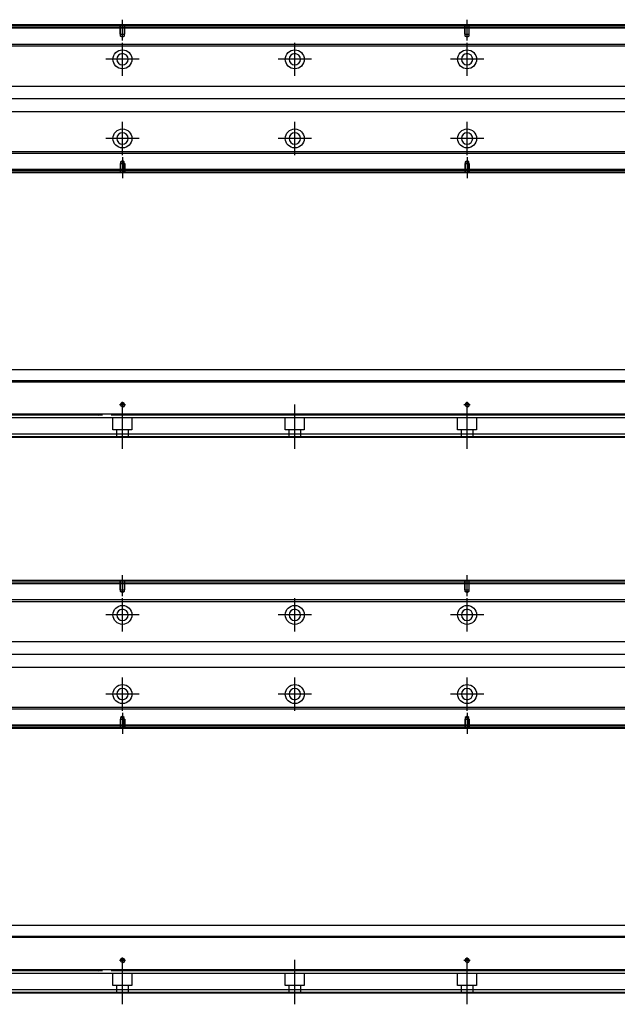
# Model space of a CAD drawing. Header units: millimetres. Extents: x -386 to 3135, y -1989 to 860.
# Tile 95 of 256: x 56 to 402, y -1983 to -1412. Entities that reach past the tile are written whole.
import ezdxf
from ezdxf.lldxf.tags import DXFTag

# ---------------------------------------------------------------- set-up
doc = ezdxf.new("R2010")
doc.units = ezdxf.units.MM
doc.layers.get('0').update_dxf_attribs({"linetype": 'CONTINUOUS'})
tags = doc.linetypes.add('DASHED', pattern=[25.72, 12.86, -12.86]).pattern_tags.tags
tags[6:7] = [DXFTag(74, 4), DXFTag(75, 0), DXFTag(340, '0'), DXFTag(46, 0.0), DXFTag(50, 0.0), DXFTag(44, 0.0), DXFTag(45, 0.0)]
tags[4:5] = [DXFTag(74, 4), DXFTag(75, 0), DXFTag(340, '0'), DXFTag(46, 0.0), DXFTag(50, 0.0), DXFTag(44, 0.0), DXFTag(45, 0.0)]

msp = doc.modelspace()

# ---------------------------------------------------------------- linework, layer by layer
at = {"ltscale": 0.2}
for p, q in [((115.18, -1423.7), (115.18, -1411.55)), ((315.18, -1423.7), (315.18, -1411.55)), ((115.18, -1444.2), (115.18, -1424.9)), ((215.18, -1444.2), (215.18, -1424.9)), ((315.18, -1444.2), (315.18, -1424.9)), ((124.83, -1434.55), (105.53, -1434.55)), ((224.83, -1434.55), (205.53, -1434.55)), ((324.83, -1434.55), (305.53, -1434.55)), ((115.18, -1490.15), (115.18, -1470.85)), ((215.18, -1490.15), (215.18, -1470.85)), ((315.18, -1490.15), (315.18, -1470.85)), ((124.83, -1480.5), (105.53, -1480.5)), ((224.83, -1480.5), (205.53, -1480.5)), ((324.83, -1480.5), (305.53, -1480.5)), ((115.18, -1491.41), (115.18, -1503.55)), ((315.18, -1491.41), (315.18, -1503.55)), ((115.18, -1637), (115.18, -1633.4)), ((315.18, -1637), (315.18, -1633.4)), ((116.98, -1635.2), (113.38, -1635.2)), ((115.18, -1660.62), (115.18, -1634.87)), ((215.18, -1660.62), (215.18, -1634.87)), ((316.98, -1635.2), (313.38, -1635.2)), ((315.18, -1660.62), (315.18, -1634.87)), ((115.18, -1746.26), (115.18, -1734.11)), ((315.18, -1746.26), (315.18, -1734.11)), ((115.18, -1766.76), (115.18, -1747.46)), ((215.18, -1766.76), (215.18, -1747.46)), ((315.18, -1766.76), (315.18, -1747.46)), ((124.83, -1757.11), (105.53, -1757.11)), ((224.83, -1757.11), (205.53, -1757.11)), ((324.83, -1757.11), (305.53, -1757.11)), ((115.18, -1812.71), (115.18, -1793.41)), ((215.18, -1812.71), (215.18, -1793.41)), ((315.18, -1812.71), (315.18, -1793.41)), ((124.83, -1803.06), (105.53, -1803.06)), ((224.83, -1803.06), (205.53, -1803.06)), ((324.83, -1803.06), (305.53, -1803.06)), ((115.18, -1813.97), (115.18, -1826.11)), ((315.18, -1813.97), (315.18, -1826.11)), ((116.98, -1957.77), (113.38, -1957.77)), ((115.18, -1959.57), (115.18, -1955.97)), ((115.18, -1983.18), (115.18, -1957.43)), ((215.18, -1983.18), (215.18, -1957.43)), ((316.98, -1957.77), (313.38, -1957.77)), ((315.18, -1959.57), (315.18, -1955.97)), ((315.18, -1983.18), (315.18, -1957.43))]:
    msp.add_line(p, q, dxfattribs=at)
at = {"linetype": 'Continuous'}
for p, q in [((116.06, -1415.05), (-154.82, -1415.05)), ((115.82, -1416.05), (-154.82, -1416.05)), ((585.18, -1416.05), (115.82, -1416.05)), ((585.18, -1415.05), (116.06, -1415.05)), ((163.45, -1425.87), (44.53, -1425.87)), ((163.21, -1426.87), (44.53, -1426.87)), ((585.18, -1426.87), (113.21, -1426.87)), ((585.18, -1425.87), (113.45, -1425.87)), ((42.63, -1450.05), (157.62, -1450.05)), ((107.62, -1450.05), (585.18, -1450.05)), ((154.01, -1465.05), (42.63, -1465.05)), ((585.18, -1465.05), (104.01, -1465.05)), ((148.42, -1488.23), (44.53, -1488.23)), ((148.18, -1489.23), (44.53, -1489.23)), ((585.18, -1489.23), (98.18, -1489.23)), ((585.18, -1488.23), (98.42, -1488.23)), ((95.82, -1499.05), (-154.82, -1499.05)), ((95.58, -1500.05), (-154.82, -1500.05)), ((585.18, -1500.05), (95.58, -1500.05)), ((585.18, -1499.05), (95.82, -1499.05)), ((-5.57, -1614.7), (109.92, -1614.7)), ((109.92, -1614.7), (585.18, -1614.7)), ((108.35, -1621.2), (-154.82, -1621.2)), ((585.18, -1621.2), (108.35, -1621.2)), ((103.67, -1640.65), (-154.82, -1640.65)), ((585.18, -1640.65), (103.67, -1640.65)), ((100.88, -1652.2), (-154.82, -1652.2)), ((100.4, -1654.2), (-154.82, -1654.2)), ((585.18, -1654.2), (100.4, -1654.2)), ((585.18, -1652.2), (100.88, -1652.2)), ((116.06, -1737.61), (-154.82, -1737.61)), ((785.18, -1737.61), (116.06, -1737.61)), ((115.82, -1738.61), (-154.82, -1738.61)), ((785.18, -1738.61), (115.82, -1738.61)), ((163.45, -1748.43), (44.53, -1748.43)), ((785.18, -1748.43), (113.45, -1748.43)), ((163.21, -1749.43), (44.53, -1749.43)), ((785.18, -1749.43), (113.21, -1749.43)), ((42.63, -1772.61), (157.62, -1772.61)), ((107.62, -1772.61), (785.18, -1772.61)), ((154.01, -1787.61), (42.63, -1787.61)), ((785.18, -1787.61), (104.01, -1787.61)), ((148.42, -1810.8), (44.53, -1810.8)), ((148.18, -1811.8), (44.53, -1811.8)), ((785.18, -1811.79), (98.18, -1811.8)), ((785.18, -1810.79), (98.42, -1810.8)), ((95.82, -1821.61), (-154.82, -1821.61)), ((95.58, -1822.61), (-154.82, -1822.61)), ((785.18, -1822.61), (95.58, -1822.61)), ((785.18, -1821.61), (95.82, -1821.61)), ((-5.57, -1937.27), (109.92, -1937.27)), ((109.92, -1937.27), (785.18, -1937.27)), ((108.35, -1943.77), (-154.82, -1943.77)), ((785.18, -1943.77), (108.35, -1943.77)), ((103.67, -1963.22), (-154.82, -1963.22)), ((785.18, -1963.22), (103.67, -1963.22)), ((100.88, -1974.77), (-154.82, -1974.77)), ((100.4, -1976.77), (-154.82, -1976.77)), ((785.18, -1976.77), (100.4, -1976.77)), ((785.18, -1974.77), (100.88, -1974.77))]:
    msp.add_line(p, q, dxfattribs=at)
at = {"linetype": 'DASHED'}
for p, q in [((585.18, -1416.55), (-154.82, -1416.55)), ((95.94, -1498.55), (-154.82, -1498.55)), ((585.18, -1498.55), (95.94, -1498.55)), ((103.17, -1642.7), (-154.82, -1642.7)), ((87.93, -1640.97), (101.18, -1641.2)), ((585.18, -1642.7), (103.17, -1642.7)), ((109.68, -1649.7), (109.68, -1642.7)), ((120.68, -1642.7), (120.68, -1649.7)), ((209.68, -1649.7), (209.68, -1642.7)), ((220.68, -1642.7), (220.68, -1649.7)), ((309.68, -1649.7), (309.68, -1642.7)), ((320.68, -1642.7), (320.68, -1649.7)), ((120.68, -1649.7), (109.68, -1649.7)), ((111.88, -1654.2), (111.88, -1649.7)), ((118.48, -1649.7), (118.48, -1654.2)), ((220.68, -1649.7), (209.68, -1649.7)), ((211.88, -1654.2), (211.88, -1649.7)), ((218.48, -1649.7), (218.48, -1654.2)), ((320.68, -1649.7), (309.68, -1649.7)), ((311.88, -1654.2), (311.88, -1649.7)), ((318.48, -1649.7), (318.48, -1654.2)), ((100.52, -1653.7), (-154.82, -1653.7)), ((585.18, -1653.7), (100.52, -1653.7)), ((785.18, -1739.11), (-154.82, -1739.11)), ((95.94, -1821.11), (-154.82, -1821.11)), ((785.18, -1821.11), (95.94, -1821.11)), ((103.17, -1965.27), (-154.82, -1965.27)), ((87.93, -1963.53), (101.18, -1963.77)), ((785.18, -1965.27), (103.17, -1965.27)), ((109.68, -1972.27), (109.68, -1965.27)), ((120.68, -1965.27), (120.68, -1972.27)), ((209.68, -1972.27), (209.68, -1965.27)), ((220.68, -1965.27), (220.68, -1972.27)), ((309.68, -1972.27), (309.68, -1965.27)), ((320.68, -1965.27), (320.68, -1972.27)), ((100.52, -1976.27), (-154.82, -1976.27)), ((785.18, -1976.27), (100.52, -1976.27)), ((120.68, -1972.27), (109.68, -1972.27)), ((111.88, -1976.77), (111.88, -1972.27)), ((118.48, -1972.27), (118.48, -1976.77)), ((220.68, -1972.27), (209.68, -1972.27)), ((211.88, -1976.77), (211.88, -1972.27)), ((218.48, -1972.27), (218.48, -1976.77)), ((320.68, -1972.27), (309.68, -1972.27)), ((311.88, -1976.77), (311.88, -1972.27)), ((318.48, -1972.27), (318.48, -1976.77))]:
    msp.add_line(p, q, dxfattribs=at)
at = {"linetype": 'DASHED', "ltscale": 0.1}
for p, q in [((113.88, -1420.05), (113.88, -1415.05)), ((114.1, -1421.05), (114.1, -1415.05)), ((116.25, -1415.05), (116.25, -1421.05)), ((116.48, -1420.05), (116.48, -1415.05)), ((313.88, -1420.05), (313.88, -1415.05)), ((314.1, -1421.05), (314.1, -1415.05)), ((316.25, -1415.05), (316.25, -1421.05)), ((316.48, -1420.05), (316.48, -1415.05)), ((113.88, -1420.05), (116.48, -1420.05)), ((115.18, -1421.7), (114.1, -1421.05)), ((114.1, -1421.05), (116.25, -1421.05)), ((116.25, -1421.05), (115.18, -1421.7)), ((313.88, -1420.05), (316.48, -1420.05)), ((315.18, -1421.7), (314.1, -1421.05)), ((314.1, -1421.05), (316.25, -1421.05)), ((316.25, -1421.05), (315.18, -1421.7)), ((113.88, -1495.05), (116.48, -1495.05)), ((113.88, -1495.05), (113.88, -1500.05)), ((115.18, -1493.41), (114.1, -1494.06)), ((114.1, -1494.06), (114.1, -1500.05)), ((114.1, -1494.06), (116.25, -1494.06)), ((116.25, -1494.06), (115.18, -1493.41)), ((116.25, -1500.05), (116.25, -1494.06)), ((116.48, -1495.05), (116.48, -1500.05)), ((313.88, -1495.05), (316.48, -1495.05)), ((313.88, -1495.05), (313.88, -1500.05)), ((315.18, -1493.41), (314.1, -1494.06)), ((314.1, -1494.06), (314.1, -1500.05)), ((314.1, -1494.06), (316.25, -1494.06)), ((316.25, -1494.06), (315.18, -1493.41)), ((316.25, -1500.05), (316.25, -1494.06)), ((316.48, -1495.05), (316.48, -1500.05)), ((113.88, -1742.61), (113.88, -1737.61)), ((114.1, -1743.61), (114.1, -1737.61)), ((116.25, -1737.61), (116.25, -1743.61)), ((116.48, -1742.61), (116.48, -1737.61)), ((313.88, -1742.61), (313.88, -1737.61)), ((314.1, -1743.61), (314.1, -1737.61)), ((316.25, -1737.61), (316.25, -1743.61)), ((316.48, -1742.61), (316.48, -1737.61)), ((113.88, -1742.61), (116.48, -1742.61)), ((313.88, -1742.61), (316.48, -1742.61)), ((115.18, -1744.26), (114.1, -1743.61)), ((114.1, -1743.61), (116.25, -1743.61)), ((116.25, -1743.61), (115.18, -1744.26)), ((315.18, -1744.26), (314.1, -1743.61)), ((314.1, -1743.61), (316.25, -1743.61)), ((316.25, -1743.61), (315.18, -1744.26)), ((113.88, -1817.61), (116.48, -1817.61)), ((113.88, -1817.61), (113.88, -1822.61)), ((115.18, -1815.97), (114.1, -1816.62)), ((114.1, -1816.62), (114.1, -1822.61)), ((114.1, -1816.62), (116.25, -1816.62)), ((116.25, -1816.62), (115.18, -1815.97)), ((116.25, -1822.61), (116.25, -1816.62)), ((116.48, -1817.61), (116.48, -1822.61)), ((313.88, -1817.61), (316.48, -1817.61)), ((313.88, -1817.61), (313.88, -1822.61)), ((315.18, -1815.97), (314.1, -1816.62)), ((314.1, -1816.62), (314.1, -1822.61)), ((314.1, -1816.62), (316.25, -1816.62)), ((316.25, -1816.62), (315.18, -1815.97)), ((316.25, -1822.61), (316.25, -1816.62)), ((316.48, -1817.61), (316.48, -1822.61))]:
    msp.add_line(p, q, dxfattribs=at)
for p, q in [((599.18, -1457.6), (-242.82, -1457.55)), ((-242.82, -1621.7), (599.18, -1621.7)), ((799.18, -1780.16), (-242.82, -1780.11)), ((-242.82, -1944.27), (799.18, -1944.27))]:
    msp.add_line(p, q)
at = {"linetype": 'Continuous'}
for centre, radius in [((115.18, -1434.55), 5.5), ((215.18, -1434.55), 5.5), ((315.18, -1434.55), 5.5), ((115.18, -1480.5), 5.5), ((215.18, -1480.5), 5.5), ((315.18, -1480.5), 5.5), ((115.18, -1635.2), 1.07), ((315.18, -1635.2), 1.07), ((115.18, -1757.11), 5.5), ((215.18, -1757.11), 5.5), ((315.18, -1757.11), 5.5), ((115.18, -1803.06), 5.5), ((215.18, -1803.06), 5.5), ((315.18, -1803.06), 5.5), ((115.18, -1957.77), 1.07), ((315.18, -1957.77), 1.07)]:
    msp.add_circle(centre, radius, dxfattribs=at)
at = {"linetype": 'Continuous', "extrusion": (0, 0, -1)}
for centre in [(-115.18, -1434.55), (-215.18, -1434.55), (-315.18, -1434.55), (-115.18, -1757.11), (-215.18, -1757.11), (-315.18, -1757.11)]:
    msp.add_circle(centre, 3.3, dxfattribs=at)
at = {"linetype": 'Continuous', "extrusion": (-6.12303e-17, 0, -1)}
for centre in [(-115.18, -1480.5), (-215.18, -1480.5), (-315.18, -1480.5), (-115.18, -1803.06), (-215.18, -1803.06), (-315.18, -1803.06)]:
    msp.add_circle(centre, 3.3, dxfattribs=at)
for centre in [(115.18, -1635.2), (315.18, -1635.2), (115.18, -1957.77), (315.18, -1957.77)]:
    msp.add_arc(centre, 1.3, 270, 180)
at = {"linetype": 'Continuous'}
for points in [[(116.18, -1414.55), (-154.82, -1414.55)], [(585.18, -1414.55), (116.18, -1414.55)], [(95.46, -1500.55), (-154.82, -1500.55)], [(585.18, -1500.55), (95.46, -1500.55)], [(103.55, -1641.15), (-154.82, -1641.15)], [(585.18, -1641.15), (108.69, -1641.15)], [(116.18, -1737.11), (-154.82, -1737.11)], [(785.18, -1737.11), (116.18, -1737.11)], [(95.46, -1823.11), (-154.82, -1823.11)], [(785.18, -1823.11), (95.46, -1823.11)], [(103.55, -1963.72), (-154.82, -1963.72)], [(785.18, -1963.72), (108.69, -1963.72)]]:
    msp.add_open_spline(points, degree=1, dxfattribs=at)

doc.saveas('drawing.dxf')
